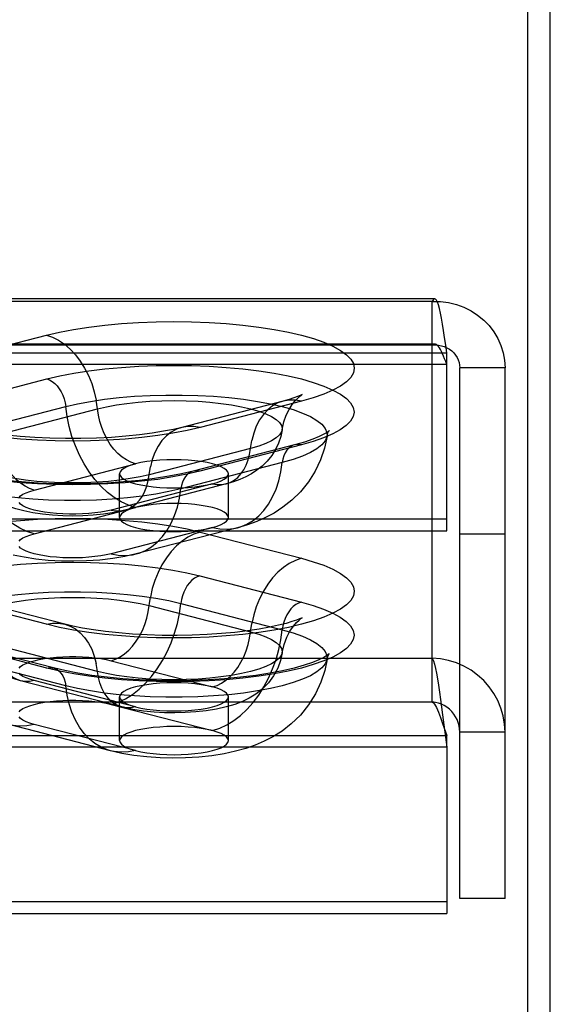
# Model space of a CAD drawing. Header units: inches. Extents: x 0 to 253, y 0 to 164.
# Tile 91 of 97: x 113.1 to 114.32, y 118.43 to 120.69. Entities that reach past the tile are written whole.
import ezdxf

# ---------------------------------------------------------------- set-up
doc = ezdxf.new("R2010")
doc.units = ezdxf.units.IN
doc.header["$LTSCALE"] = 13.939812
doc.header["$MEASUREMENT"] = 0
doc.linetypes.add('HIDDEN', pattern=[0.2, 0.1, -0.1])
doc.layers.get('0').update_dxf_attribs({"linetype": 'CONTINUOUS'})
doc.layers.add('DEFAULT_2', color=8, linetype='HIDDEN')

msp = doc.modelspace()

# ---------------------------------------------------------------- linework, layer by layer
at = {"color": 7, "linetype": 'Continuous'}
msp.add_line((114.2643, 117.2551), (114.2643, 122.107), dxfattribs=at)
at = {"color": 3, "linetype": 'Continuous'}
msp.add_line((114.3163, 45.4469), (114.3163, 121.9766), dxfattribs=at)
at = {"layer": 'DEFAULT_2', "color": 8, "linetype": 'HIDDEN'}
for p, q in [((114.0508, 120.0482), (109.8998, 120.0482)), ((114.0453, 120.0425), (109.8998, 120.0425)), ((114.0453, 119.2231), (114.0453, 120.0425)), ((112.9261, 119.9044), (113.1591, 119.9647)), ((114.0508, 119.9442), (109.8998, 119.9442)), ((114.0453, 119.9421), (109.8998, 119.9421)), ((109.8998, 119.9244), (114.0783, 119.9244)), ((114.0783, 119.5155), (114.0783, 119.9244)), ((114.0783, 119.8975), (109.8998, 119.8975)), ((114.1083, 118.6712), (114.1083, 119.8898)), ((114.2123, 119.8898), (114.1083, 119.8898)), ((114.2123, 118.6712), (114.2123, 119.8898)), ((112.9264, 119.8039), (113.1594, 119.8642)), ((113.7029, 119.8135), (113.4699, 119.7532)), ((113.7447, 119.8132), (113.5117, 119.7529)), ((112.9702, 119.7406), (113.2031, 119.8009)), ((113.043, 119.7355), (113.276, 119.7958)), ((113.7287, 119.7129), (113.4958, 119.6526)), ((113.7444, 119.7128), (113.5114, 119.6525)), ((113.6278, 119.7048), (113.3948, 119.6445)), ((113.1305, 119.6091), (113.3635, 119.6694)), ((113.7006, 119.6721), (113.4677, 119.6118)), ((113.3269, 119.546), (113.3269, 119.6465)), ((113.5769, 119.546), (113.5769, 119.6465)), ((113.5403, 119.6236), (113.3073, 119.5633)), ((113.5716, 119.6233), (113.3386, 119.5631)), ((113.1305, 119.5086), (113.3635, 119.5689)), ((114.0783, 119.5424), (110.0248, 119.5424)), ((110.0248, 119.5155), (114.0783, 119.5155)), ((113.5403, 119.5232), (113.3073, 119.4629)), ((113.5976, 119.5227), (113.3647, 119.4624)), ((113.5117, 119.5128), (113.7447, 119.4525)), ((114.2123, 119.5077), (114.1083, 119.5077)), ((113.5114, 119.4123), (113.7444, 119.352)), ((113.1591, 119.3009), (112.9261, 119.3612)), ((113.2009, 119.3013), (112.968, 119.3616)), ((113.3948, 119.3439), (113.6278, 119.2836)), ((113.4677, 119.3489), (113.7006, 119.2886)), ((113.1594, 119.2005), (112.9264, 119.2608)), ((113.175, 119.2007), (112.9421, 119.261)), ((113.276, 119.1925), (113.043, 119.2528)), ((109.8998, 119.2231), (114.0453, 119.2231)), ((113.2031, 119.1599), (112.9702, 119.2202)), ((113.3073, 119.2174), (113.5403, 119.1571)), ((114.0453, 119.1227), (114.0453, 119.2231)), ((113.3322, 119.1111), (113.0992, 119.1714)), ((113.3635, 119.1114), (113.1305, 119.1717)), ((113.3269, 119.0338), (113.3269, 119.1343)), ((113.5769, 119.0338), (113.5769, 119.1343)), ((109.8998, 119.1227), (114.0453, 119.1227)), ((113.3073, 119.117), (113.5403, 119.0567)), ((114.0689, 119.0928), (114.0783, 119.0186)), ((113.3061, 119.0104), (113.0732, 119.0707)), ((113.3635, 119.0109), (113.1305, 119.0712)), ((114.0689, 119.0735), (114.0783, 119.0455)), ((109.8998, 119.0455), (114.0783, 119.0455)), ((114.0783, 119.0186), (114.0783, 119.0455)), ((114.2123, 119.0533), (114.1083, 119.0533)), ((114.0783, 119.0186), (109.8998, 119.0186)), ((114.0783, 119.0186), (114.0783, 118.6366)), ((114.0783, 118.6635), (110.0248, 118.6635)), ((114.2123, 118.6712), (114.1083, 118.6712)), ((110.0248, 118.6366), (114.0783, 118.6366))]:
    msp.add_line(p, q, dxfattribs=at)
for points in [[(114.0508, 120.0482), (114.05, 120.0481), (114.0477, 120.0464), (114.0453, 120.0425)], [(114.0453, 120.0425), (114.064, 120.0421), (114.0825, 120.0397), (114.1005, 120.0353), (114.1178, 120.029), (114.1342, 120.0209), (114.1494, 120.011), (114.1634, 119.9996), (114.1759, 119.9867), (114.1867, 119.9725), (114.1958, 119.9573), (114.203, 119.9412), (114.2081, 119.9244), (114.2113, 119.9072), (114.2123, 119.8898)], [(114.0783, 119.9244), (114.076, 119.9422), (114.0736, 119.9593), (114.0713, 119.9753), (114.0689, 119.9902), (114.0665, 120.0036), (114.0642, 120.0156), (114.0618, 120.0258), (114.0595, 120.0343), (114.0571, 120.0408), (114.0548, 120.0453), (114.0524, 120.0478), (114.0508, 120.0482)], [(113.1591, 119.9647), (113.189, 119.9718), (113.2214, 119.978), (113.2562, 119.9834), (113.293, 119.9879), (113.3313, 119.9915), (113.3707, 119.994), (113.411, 119.9956), (113.4516, 119.9961), (113.4922, 119.9956), (113.5324, 119.9941), (113.5719, 119.9915), (113.6102, 119.988), (113.647, 119.9835), (113.6819, 119.9781), (113.7146, 119.9718), (113.7447, 119.9647), (113.772, 119.9569), (113.7962, 119.9485), (113.8171, 119.9394), (113.8345, 119.9299), (113.8482, 119.92), (113.8581, 119.9098), (113.864, 119.8994), (113.866, 119.8889), (113.8639, 119.8783), (113.858, 119.8679), (113.848, 119.8577), (113.8343, 119.8478), (113.8168, 119.8383), (113.7959, 119.8293), (113.7719, 119.8209), (113.7447, 119.8132)], [(113.1591, 119.9647), (113.1731, 119.9599), (113.1869, 119.953), (113.2004, 119.9438), (113.2132, 119.9327), (113.2253, 119.9198), (113.2365, 119.9052), (113.2465, 119.8892), (113.2553, 119.8719), (113.2628, 119.8537), (113.2688, 119.8347), (113.2732, 119.8154)], [(114.0508, 119.9442), (114.05, 119.9442), (114.0477, 119.9435), (114.0453, 119.9421)], [(114.0453, 119.9421), (114.0524, 119.9423), (114.0593, 119.9418), (114.0661, 119.9405), (114.0727, 119.9385), (114.0788, 119.9358), (114.0846, 119.9325), (114.0899, 119.9285), (114.0946, 119.924), (114.0987, 119.9191), (114.1021, 119.9137), (114.1048, 119.908), (114.1067, 119.9021), (114.1079, 119.896), (114.1083, 119.8898)], [(114.0783, 119.8975), (114.076, 119.9042), (114.0736, 119.9107), (114.0713, 119.9167), (114.0689, 119.9223), (114.0665, 119.9274), (114.0642, 119.9319), (114.0618, 119.9358), (114.0595, 119.939), (114.0571, 119.9414), (114.0548, 119.9431), (114.0524, 119.944), (114.0508, 119.9442)], [(113.1594, 119.8642), (113.1893, 119.8712), (113.2216, 119.8774), (113.2564, 119.8828), (113.2932, 119.8874), (113.3314, 119.8909), (113.3708, 119.8935), (113.411, 119.895), (113.4516, 119.8955), (113.4922, 119.895), (113.5324, 119.8935), (113.5718, 119.8909), (113.6101, 119.8874), (113.6468, 119.8829), (113.6816, 119.8775), (113.7143, 119.8712), (113.7444, 119.8642), (113.7717, 119.8564), (113.7959, 119.8479), (113.8167, 119.8389), (113.8341, 119.8294), (113.8478, 119.8195), (113.8577, 119.8093), (113.8636, 119.7989), (113.8656, 119.7884), (113.8635, 119.7779), (113.8575, 119.7675), (113.8476, 119.7573), (113.8339, 119.7474), (113.8164, 119.7379), (113.7955, 119.7289), (113.7716, 119.7205), (113.7444, 119.7128)], [(113.1594, 119.8642), (113.1657, 119.8619), (113.1719, 119.8585), (113.1778, 119.8539), (113.1833, 119.8484), (113.1884, 119.8419), (113.1928, 119.8346), (113.1966, 119.8267), (113.1996, 119.8183), (113.2018, 119.8097), (113.2031, 119.8009)], [(113.2031, 119.8009), (113.2305, 119.8073), (113.2603, 119.8129), (113.2922, 119.8176), (113.3258, 119.8215), (113.3608, 119.8244), (113.3969, 119.8264), (113.4335, 119.8274), (113.4703, 119.8274), (113.5069, 119.8264), (113.5429, 119.8244), (113.5779, 119.8215), (113.6116, 119.8176), (113.6435, 119.8129), (113.6733, 119.8073), (113.7006, 119.8009), (113.7253, 119.7938), (113.7469, 119.7861), (113.7653, 119.7778), (113.7803, 119.7691), (113.7917, 119.7601), (113.7993, 119.7507), (113.8032, 119.7413), (113.8034, 119.7331)], [(113.7005, 119.7478), (113.7043, 119.7656), (113.7098, 119.7811), (113.7163, 119.7944), (113.7233, 119.8053), (113.7298, 119.8136), (113.7356, 119.8197), (113.7403, 119.824), (113.7437, 119.8267), (113.7456, 119.828)], [(113.7456, 119.828), (113.7458, 119.8281), (113.7462, 119.8284), (113.7449, 119.8277), (113.7415, 119.8261), (113.7358, 119.8238), (113.7275, 119.8208), (113.7166, 119.8173), (113.7029, 119.8135)], [(113.3635, 119.6694), (113.353, 119.6729), (113.3426, 119.6782), (113.3326, 119.685), (113.3229, 119.6933), (113.3139, 119.703), (113.3055, 119.7139), (113.298, 119.7259), (113.2914, 119.7388), (113.2859, 119.7525), (113.2814, 119.7667), (113.2781, 119.7812), (113.2732, 119.8154)], [(113.276, 119.7958), (113.2968, 119.8006), (113.3195, 119.8048), (113.3439, 119.8083), (113.3697, 119.811), (113.3965, 119.813), (113.424, 119.8143), (113.4519, 119.8147), (113.4797, 119.8143), (113.5072, 119.813), (113.534, 119.811), (113.5598, 119.8083), (113.5842, 119.8048), (113.607, 119.8006), (113.6278, 119.7958), (113.6464, 119.7904), (113.6625, 119.7845), (113.676, 119.7782), (113.6867, 119.7715), (113.6944, 119.7646), (113.6991, 119.7575), (113.7006, 119.7503), (113.7005, 119.7478)], [(113.7029, 119.8135), (113.6905, 119.8092), (113.6784, 119.8025), (113.6673, 119.7937), (113.6572, 119.7829), (113.6484, 119.7702), (113.641, 119.7558), (113.635, 119.7399), (113.6306, 119.7229)], [(113.7447, 119.8132), (113.7307, 119.8156), (113.7168, 119.8158), (113.7029, 119.8135)], [(113.3635, 119.5689), (113.347, 119.5743), (113.3306, 119.582), (113.3146, 119.5919), (113.2991, 119.6038), (113.2843, 119.6177), (113.2703, 119.6334), (113.2572, 119.6507), (113.2453, 119.6695), (113.2346, 119.6895), (113.2253, 119.7106), (113.2174, 119.7325), (113.211, 119.755), (113.2063, 119.7779), (113.2031, 119.8009)], [(113.4699, 119.7532), (113.4505, 119.7486), (113.4278, 119.7441), (113.4018, 119.7398), (113.3729, 119.7359), (113.3415, 119.7326), (113.3083, 119.73), (113.2736, 119.7282), (113.2381, 119.7273), (113.2023, 119.7273), (113.1667, 119.7281), (113.1319, 119.7298), (113.0985, 119.7324), (113.0669, 119.7356), (113.0377, 119.7395), (113.0114, 119.7438), (112.9885, 119.7484), (112.9694, 119.7528), (112.9541, 119.7571), (112.9422, 119.7609), (112.9336, 119.7641), (112.9293, 119.7658)], [(113.1305, 119.5086), (113.114, 119.5141), (113.0977, 119.5217), (113.0816, 119.5316), (113.0661, 119.5435), (113.0513, 119.5574), (113.0373, 119.5731), (113.0243, 119.5904), (113.0124, 119.6092), (113.0017, 119.6292), (112.9924, 119.6503), (112.9845, 119.6722), (112.9781, 119.6947), (112.9733, 119.7176), (112.9702, 119.7406)], [(113.1305, 119.6091), (113.12, 119.6127), (113.1097, 119.6179), (113.0996, 119.6247), (113.09, 119.633), (113.0809, 119.6427), (113.0726, 119.6536), (113.0651, 119.6656), (113.0585, 119.6786), (113.0529, 119.6922), (113.0484, 119.7064), (113.0451, 119.7209), (113.0402, 119.7551)], [(113.5117, 119.7529), (113.4818, 119.7458), (113.4495, 119.7396), (113.4146, 119.7342), (113.3778, 119.7297), (113.3395, 119.7261), (113.3001, 119.7235), (113.2599, 119.722), (113.2192, 119.7215), (113.1786, 119.722), (113.1384, 119.7235), (113.0989, 119.7261), (113.0606, 119.7296)], [(113.4699, 119.7532), (113.4576, 119.7489), (113.4455, 119.7422), (113.4343, 119.7334), (113.4243, 119.7226), (113.4155, 119.7099), (113.408, 119.6955), (113.4021, 119.6797), (113.3976, 119.6626)], [(113.5117, 119.7529), (113.4977, 119.7553), (113.4839, 119.7555), (113.4699, 119.7532)], [(113.7005, 119.7478), (113.6972, 119.7323), (113.6921, 119.7171), (113.6852, 119.7025), (113.6765, 119.6887), (113.6661, 119.6758), (113.6545, 119.6644), (113.6425, 119.6548), (113.6301, 119.6467), (113.6171, 119.6397), (113.6033, 119.6336), (113.5882, 119.6282), (113.5716, 119.6233)], [(113.7005, 119.7478), (113.6991, 119.7431), (113.6944, 119.736), (113.6867, 119.729), (113.676, 119.7223), (113.6625, 119.716), (113.6464, 119.7101), (113.6278, 119.7048)], [(113.8082, 119.7455), (113.8072, 119.7446), (113.8034, 119.7417), (113.7963, 119.7374), (113.7854, 119.732), (113.7705, 119.7259), (113.7517, 119.7194), (113.7287, 119.7129)], [(113.8034, 119.7331), (113.8053, 119.7403), (113.8068, 119.7434)], [(113.8068, 119.7434), (113.8074, 119.7444), (113.8083, 119.7456), (113.8082, 119.7455)], [(113.5716, 119.6233), (113.5808, 119.6266), (113.5899, 119.6316), (113.5982, 119.6382), (113.6057, 119.6463), (113.6123, 119.6558), (113.6179, 119.6665), (113.6224, 119.6784), (113.6257, 119.6912), (113.6306, 119.7229)], [(113.8034, 119.7331), (113.7977, 119.7056), (113.7887, 119.6786), (113.7764, 119.6526), (113.7611, 119.6281), (113.7427, 119.6054), (113.7225, 119.5857), (113.7021, 119.5696), (113.6817, 119.5564), (113.662, 119.5459), (113.642, 119.5371), (113.6205, 119.5293), (113.5976, 119.5227)], [(113.8034, 119.7331), (113.8032, 119.7317), (113.7993, 119.7223), (113.7917, 119.7129), (113.7803, 119.7039), (113.7653, 119.6952), (113.7469, 119.6869), (113.7253, 119.6792), (113.7006, 119.6721)], [(113.7287, 119.7129), (113.726, 119.7121), (113.7204, 119.7093), (113.7154, 119.7055), (113.7109, 119.7005), (113.7072, 119.6946), (113.7041, 119.6878), (113.702, 119.6802), (113.7006, 119.6721)], [(113.7444, 119.7128), (113.7381, 119.7138), (113.7319, 119.7135), (113.7287, 119.7129)], [(113.4677, 119.6118), (113.4403, 119.6055), (113.4105, 119.5998), (113.3786, 119.5951), (113.345, 119.5912), (113.31, 119.5883), (113.274, 119.5863), (113.2373, 119.5853), (113.2005, 119.5853), (113.1639, 119.5863), (113.1279, 119.5883), (113.0929, 119.5912), (113.0592, 119.5951), (113.0273, 119.5998), (112.9975, 119.6055), (112.9702, 119.6118), (112.9455, 119.6189), (112.9239, 119.6266), (112.9055, 119.6349), (112.8905, 119.6436), (112.8791, 119.6526), (112.8715, 119.662), (112.8676, 119.6714), (112.8674, 119.6728)], [(113.4958, 119.6526), (113.4693, 119.6464), (113.4397, 119.6407), (113.4073, 119.6356), (113.3725, 119.6313), (113.3358, 119.6278), (113.2976, 119.6253), (113.2584, 119.6238), (113.2187, 119.6233), (113.1791, 119.6238), (113.1399, 119.6253), (113.1017, 119.6278), (113.065, 119.6313), (113.0301, 119.6356), (112.9977, 119.6407), (112.968, 119.6465), (112.9416, 119.6527), (112.9188, 119.6592), (112.8999, 119.6657), (112.8851, 119.6718), (112.8744, 119.6772), (112.8709, 119.6792)], [(113.3948, 119.6445), (113.374, 119.6396), (113.3513, 119.6355), (113.3269, 119.632), (113.3011, 119.6292), (113.2743, 119.6272), (113.2468, 119.626), (113.2189, 119.6256), (113.1911, 119.626), (113.1636, 119.6272), (113.1368, 119.6292), (113.111, 119.632), (113.0866, 119.6355), (113.0638, 119.6396), (113.043, 119.6445), (113.0244, 119.6498), (113.0083, 119.6557), (112.9948, 119.6621), (112.9841, 119.6687), (112.9764, 119.6757), (112.9717, 119.6828), (112.9703, 119.6875)], [(113.3386, 119.5631), (113.3141, 119.5577), (113.2897, 119.5539), (113.2661, 119.5515), (113.2428, 119.5501), (113.2197, 119.5496), (113.1966, 119.55), (113.1731, 119.5513), (113.15, 119.5537), (113.1275, 119.557), (113.1067, 119.5612), (113.0883, 119.5661), (113.0718, 119.5717), (113.0567, 119.578), (113.0428, 119.5852), (113.0299, 119.5934), (113.0176, 119.603), (113.0058, 119.6143), (112.9952, 119.6272), (112.9863, 119.6409), (112.9792, 119.6556), (112.9738, 119.6712), (112.9703, 119.6875)], [(113.3635, 119.6694), (113.3526, 119.6662), (113.3436, 119.6627), (113.3364, 119.6589), (113.3311, 119.6549), (113.328, 119.6507), (113.3269, 119.6465)], [(113.4519, 119.6788), (113.4356, 119.6786), (113.4195, 119.6777), (113.404, 119.6764), (113.3894, 119.6745), (113.3758, 119.6722), (113.3635, 119.6694)], [(113.5769, 119.6465), (113.5758, 119.6507), (113.5726, 119.6549), (113.5674, 119.6589), (113.5601, 119.6627), (113.5511, 119.6662), (113.5403, 119.6694), (113.528, 119.6722), (113.5144, 119.6745), (113.4997, 119.6764), (113.4842, 119.6777), (113.4682, 119.6786), (113.4519, 119.6788)], [(113.5976, 119.5227), (113.6047, 119.5247), (113.6195, 119.5309), (113.6335, 119.5394), (113.6465, 119.5499), (113.6584, 119.5625), (113.6691, 119.577), (113.6785, 119.5933), (113.6864, 119.6111), (113.6927, 119.6303), (113.6975, 119.6507), (113.7006, 119.6721)], [(113.5114, 119.6525), (113.4815, 119.6455), (113.4492, 119.6392), (113.4144, 119.6338), (113.3776, 119.6293), (113.3394, 119.6258), (113.3, 119.6232), (113.2598, 119.6217), (113.2192, 119.6211), (113.1786, 119.6216), (113.1384, 119.6232), (113.099, 119.6257), (113.0608, 119.6293)], [(113.3269, 119.6465), (113.328, 119.6423), (113.3311, 119.6381), (113.3364, 119.6341), (113.3436, 119.6303), (113.3527, 119.6268), (113.3635, 119.6236), (113.3758, 119.6208), (113.3894, 119.6185), (113.4041, 119.6166), (113.4195, 119.6152), (113.4354, 119.6144), (113.4519, 119.6141)], [(113.3386, 119.5631), (113.3479, 119.5663), (113.3569, 119.5713), (113.3653, 119.5779), (113.3728, 119.586), (113.3794, 119.5955), (113.385, 119.6063), (113.3894, 119.6181), (113.3927, 119.6309), (113.3976, 119.6626)], [(113.4958, 119.6526), (113.493, 119.6518), (113.4875, 119.6491), (113.4824, 119.6452), (113.478, 119.6402), (113.4742, 119.6343), (113.4712, 119.6275), (113.469, 119.6199), (113.4677, 119.6118)], [(113.5114, 119.6525), (113.5051, 119.6535), (113.499, 119.6533), (113.4958, 119.6526)], [(113.5403, 119.6236), (113.5511, 119.6268), (113.5601, 119.6303), (113.5674, 119.6341), (113.5726, 119.6381), (113.5758, 119.6423), (113.5769, 119.6465)], [(113.4519, 119.6141), (113.4683, 119.6144), (113.4842, 119.6152), (113.4997, 119.6166), (113.5144, 119.6185), (113.5279, 119.6208), (113.5403, 119.6236)], [(113.5403, 119.6236), (113.5508, 119.6218), (113.5611, 119.6216), (113.5716, 119.6233)], [(113.096, 119.5921), (113.0996, 119.5958), (113.105, 119.5995), (113.112, 119.603), (113.1205, 119.6061), (113.1305, 119.6091)], [(113.3647, 119.4624), (113.3717, 119.4644), (113.3865, 119.4706), (113.4005, 119.4791), (113.4136, 119.4896), (113.4255, 119.5022), (113.4362, 119.5167), (113.4455, 119.533), (113.4534, 119.5508), (113.4598, 119.57), (113.4645, 119.5904), (113.4677, 119.6118)], [(113.3073, 119.5633), (113.296, 119.5607), (113.2837, 119.5585), (113.2703, 119.5567), (113.2562, 119.5553), (113.2416, 119.5544), (113.2266, 119.5539), (113.2115, 119.5539), (113.1965, 119.5544), (113.1818, 119.5553), (113.1677, 119.5567), (113.1543, 119.5585), (113.1419, 119.5607), (113.1305, 119.5633), (113.1205, 119.5662), (113.112, 119.5695), (113.1049, 119.5729), (113.0996, 119.5766), (113.096, 119.5804)], [(113.4519, 119.5784), (113.4356, 119.5781), (113.4195, 119.5773), (113.404, 119.5759), (113.3894, 119.5741), (113.3758, 119.5717), (113.3635, 119.5689)], [(113.5769, 119.546), (113.5758, 119.5503), (113.5726, 119.5544), (113.5674, 119.5584), (113.5601, 119.5622), (113.5511, 119.5657), (113.5403, 119.5689), (113.528, 119.5717), (113.5144, 119.5741), (113.4997, 119.5759), (113.4842, 119.5773), (113.4682, 119.5781), (113.4519, 119.5784)], [(113.3073, 119.5633), (113.3178, 119.5615), (113.3282, 119.5613), (113.3386, 119.5631)], [(113.3635, 119.5689), (113.3526, 119.5657), (113.3436, 119.5622), (113.3364, 119.5584), (113.3311, 119.5544), (113.328, 119.5503), (113.3269, 119.546)], [(113.0606, 119.536), (113.0989, 119.5396), (113.1384, 119.5421), (113.1786, 119.5437), (113.2192, 119.5442), (113.2599, 119.5436), (113.3001, 119.5421), (113.3395, 119.5395), (113.3778, 119.536), (113.4146, 119.5315), (113.4495, 119.526), (113.4818, 119.5198), (113.5117, 119.5128)], [(113.3269, 119.546), (113.328, 119.5418), (113.3311, 119.5377), (113.3364, 119.5337), (113.3436, 119.5299), (113.3527, 119.5263), (113.3635, 119.5232), (113.3758, 119.5204), (113.3894, 119.518), (113.4041, 119.5161), (113.4195, 119.5148), (113.4354, 119.514), (113.4519, 119.5137)], [(113.5403, 119.5232), (113.5511, 119.5263), (113.5601, 119.5299), (113.5674, 119.5337), (113.5726, 119.5377), (113.5758, 119.5418), (113.5769, 119.546)], [(113.5117, 119.5128), (113.4977, 119.508), (113.4839, 119.501), (113.4704, 119.4919), (113.4576, 119.4808), (113.4455, 119.4678), (113.4343, 119.4532), (113.4243, 119.4372), (113.4155, 119.42), (113.408, 119.4017), (113.4021, 119.3828), (113.3976, 119.3634)], [(113.4519, 119.5137), (113.4683, 119.514), (113.4842, 119.5148), (113.4997, 119.5161), (113.5144, 119.518), (113.5279, 119.5203), (113.5403, 119.5232)], [(113.5403, 119.5232), (113.5568, 119.52), (113.5732, 119.5193), (113.5892, 119.5208), (113.5976, 119.5227)], [(113.096, 119.4916), (113.0996, 119.4954), (113.105, 119.4991), (113.112, 119.5025), (113.1205, 119.5057), (113.1305, 119.5086)], [(113.3073, 119.4629), (113.296, 119.4603), (113.2837, 119.4581), (113.2703, 119.4563), (113.2562, 119.4549), (113.2416, 119.4539), (113.2266, 119.4535), (113.2115, 119.4535), (113.1965, 119.4539), (113.1818, 119.4549), (113.1677, 119.4562), (113.1543, 119.4581), (113.1419, 119.4603), (113.1305, 119.4629), (113.1205, 119.4658), (113.112, 119.469), (113.1049, 119.4725), (113.0996, 119.4761), (113.096, 119.4799)], [(113.0608, 119.4355), (113.099, 119.439), (113.1384, 119.4416), (113.1786, 119.4431), (113.2192, 119.4436), (113.2598, 119.4431), (113.3, 119.4415), (113.3394, 119.439), (113.3776, 119.4354), (113.4144, 119.4309), (113.4492, 119.4255), (113.4815, 119.4193), (113.5114, 119.4123)], [(113.3647, 119.4624), (113.3389, 119.4565), (113.3115, 119.4519), (113.2818, 119.4484), (113.2512, 119.4463), (113.2221, 119.4456), (113.1931, 119.4461), (113.1632, 119.4478), (113.1342, 119.4508), (113.1075, 119.4549), (113.0828, 119.46)], [(113.7447, 119.4525), (113.7719, 119.4447), (113.7959, 119.4364), (113.8168, 119.4273), (113.8343, 119.4178), (113.848, 119.4079), (113.858, 119.3977), (113.8639, 119.3873), (113.866, 119.3768), (113.864, 119.3663), (113.8581, 119.3559), (113.8482, 119.3456), (113.8345, 119.3357), (113.8171, 119.3262), (113.7962, 119.3172), (113.772, 119.3087), (113.7447, 119.3009), (113.7146, 119.2939), (113.6819, 119.2876), (113.647, 119.2822), (113.6102, 119.2777), (113.5719, 119.2741), (113.5324, 119.2716), (113.4922, 119.27), (113.4516, 119.2695), (113.411, 119.2701), (113.3707, 119.2716), (113.3313, 119.2742), (113.293, 119.2777), (113.2562, 119.2823), (113.2214, 119.2877), (113.189, 119.2939), (113.1591, 119.3009)], [(113.3073, 119.4629), (113.3238, 119.4597), (113.3402, 119.459), (113.3562, 119.4605), (113.3647, 119.4624)], [(113.7447, 119.4525), (113.7307, 119.4477), (113.7168, 119.4407), (113.7034, 119.4316), (113.6905, 119.4205), (113.6784, 119.4075), (113.6673, 119.393), (113.6572, 119.3769), (113.6484, 119.3597), (113.641, 119.3414), (113.635, 119.3225), (113.6306, 119.3031)], [(113.5114, 119.4123), (113.5051, 119.41), (113.499, 119.4066), (113.493, 119.402), (113.4875, 119.3964), (113.4824, 119.3899), (113.478, 119.3827), (113.4742, 119.3748), (113.4712, 119.3664), (113.469, 119.3577), (113.4677, 119.3489)], [(112.8674, 119.2811), (112.8676, 119.2893), (112.8715, 119.2988), (112.8791, 119.3081), (112.8905, 119.3172), (112.9055, 119.3259), (112.9239, 119.3341), (112.9455, 119.3419), (112.9702, 119.3489), (112.9975, 119.3553), (113.0273, 119.3609), (113.0592, 119.3657), (113.0929, 119.3696), (113.1279, 119.3725), (113.1639, 119.3745), (113.2005, 119.3755), (113.2373, 119.3755), (113.274, 119.3745), (113.31, 119.3725), (113.345, 119.3696), (113.3786, 119.3657), (113.4105, 119.3609), (113.4403, 119.3553), (113.4677, 119.3489)], [(112.9703, 119.2959), (112.9702, 119.2983), (112.9717, 119.3055), (112.9764, 119.3127), (112.9841, 119.3196), (112.9948, 119.3263), (113.0083, 119.3326), (113.0244, 119.3385), (113.043, 119.3439), (113.0638, 119.3487), (113.0866, 119.3529), (113.111, 119.3563), (113.1368, 119.3591), (113.1636, 119.3611), (113.1911, 119.3623), (113.2189, 119.3627), (113.2468, 119.3623), (113.2743, 119.3611), (113.3011, 119.3591), (113.3269, 119.3563), (113.3513, 119.3529), (113.374, 119.3487), (113.3948, 119.3439)], [(113.7444, 119.352), (113.7716, 119.3442), (113.7955, 119.3359), (113.8164, 119.3268), (113.8339, 119.3173), (113.8476, 119.3074), (113.8575, 119.2972), (113.8635, 119.2868), (113.8656, 119.2763), (113.8636, 119.2658), (113.8577, 119.2554), (113.8478, 119.2452), (113.8341, 119.2353), (113.8167, 119.2258), (113.7959, 119.2168), (113.7717, 119.2083), (113.7444, 119.2005), (113.7143, 119.1935), (113.6816, 119.1872), (113.6468, 119.1818), (113.61, 119.1773), (113.5718, 119.1738), (113.5324, 119.1712), (113.4922, 119.1697), (113.4516, 119.1692), (113.411, 119.1697), (113.3708, 119.1713), (113.3314, 119.1738), (113.2932, 119.1774), (113.2564, 119.1819), (113.2216, 119.1873), (113.1893, 119.1935), (113.1594, 119.2005)], [(113.3073, 119.2174), (113.3178, 119.221), (113.3282, 119.2262), (113.3382, 119.2331), (113.3479, 119.2414), (113.3569, 119.2511), (113.3653, 119.262), (113.3728, 119.274), (113.3794, 119.2869), (113.385, 119.3006), (113.3894, 119.3147), (113.3927, 119.3292), (113.3976, 119.3634)], [(113.7444, 119.352), (113.7381, 119.3497), (113.7319, 119.3463), (113.726, 119.3417), (113.7204, 119.3361), (113.7154, 119.3296), (113.7109, 119.3224), (113.7072, 119.3145), (113.7041, 119.3061), (113.702, 119.2974), (113.7006, 119.2886)], [(113.3073, 119.117), (113.3238, 119.1224), (113.3402, 119.1301), (113.3562, 119.14), (113.3717, 119.1519), (113.3865, 119.1658), (113.4005, 119.1814), (113.4136, 119.1987), (113.4255, 119.2175), (113.4362, 119.2375), (113.4455, 119.2586), (113.4534, 119.2805), (113.4598, 119.3031), (113.4645, 119.3259), (113.4677, 119.3489)], [(113.7448, 119.3152), (113.7457, 119.3158), (113.7462, 119.3161), (113.7444, 119.3152), (113.7401, 119.3133), (113.7329, 119.3105), (113.7227, 119.307), (113.7092, 119.303), (113.6921, 119.2986), (113.6716, 119.2942), (113.6479, 119.2899), (113.6211, 119.2859), (113.592, 119.2824), (113.5607, 119.2795), (113.5279, 119.2773), (113.4939, 119.2758), (113.4594, 119.2752), (113.4247, 119.2755), (113.3904, 119.2765), (113.3569, 119.2784), (113.3249, 119.281), (113.2947, 119.2843), (113.2668, 119.2882), (113.2417, 119.2924), (113.2197, 119.2968), (113.2009, 119.3013)], [(113.7005, 119.2356), (113.7046, 119.2544), (113.7107, 119.2711), (113.7183, 119.2855), (113.7262, 119.297), (113.7333, 119.3052), (113.7391, 119.3108), (113.7433, 119.3142), (113.7448, 119.3152)], [(113.0992, 119.1714), (113.0824, 119.1763), (113.0671, 119.1819), (113.0531, 119.1881), (113.0401, 119.1951), (113.0276, 119.2034), (113.0158, 119.2129), (113.0044, 119.2242), (112.9942, 119.2369), (112.9857, 119.2505), (112.9788, 119.2649), (112.9736, 119.2801), (112.9703, 119.2959)], [(113.1591, 119.3009), (113.1731, 119.3034), (113.1869, 119.3036), (113.2009, 119.3013)], [(113.2009, 119.3013), (113.2132, 119.297), (113.2253, 119.2903), (113.2365, 119.2815), (113.2465, 119.2706), (113.2553, 119.2579), (113.2628, 119.2436), (113.2688, 119.2277), (113.2732, 119.2106)], [(113.5403, 119.1571), (113.5508, 119.1607), (113.5611, 119.1659), (113.5712, 119.1728), (113.5808, 119.1811), (113.5899, 119.1908), (113.5982, 119.2017), (113.6057, 119.2137), (113.6123, 119.2266), (113.6179, 119.2403), (113.6224, 119.2544), (113.6257, 119.2689), (113.6306, 119.3031)], [(113.5403, 119.0567), (113.5568, 119.0621), (113.5732, 119.0698), (113.5892, 119.0797), (113.6047, 119.0916), (113.6195, 119.1055), (113.6335, 119.1211), (113.6465, 119.1385), (113.6584, 119.1572), (113.6691, 119.1773), (113.6785, 119.1983), (113.6864, 119.2202), (113.6927, 119.2428), (113.6975, 119.2656), (113.7006, 119.2886)], [(113.6278, 119.2836), (113.6464, 119.2782), (113.6625, 119.2723), (113.676, 119.266), (113.6867, 119.2593), (113.6944, 119.2524), (113.6991, 119.2453), (113.7006, 119.238), (113.7005, 119.2356)], [(113.7006, 119.2886), (113.7253, 119.2816), (113.7469, 119.2739), (113.7653, 119.2656), (113.7803, 119.2569), (113.7917, 119.2478), (113.7993, 119.2385), (113.8032, 119.229), (113.8034, 119.2208)], [(113.0992, 119.1714), (113.09, 119.1746), (113.0809, 119.1796), (113.0726, 119.1862), (113.0651, 119.1944), (113.0585, 119.2039), (113.0529, 119.2146), (113.0484, 119.2265), (113.0451, 119.2393), (113.0402, 119.2709)], [(113.096, 119.2004), (113.0996, 119.2042), (113.1049, 119.2078), (113.112, 119.2113), (113.1205, 119.2145), (113.1305, 119.2174), (113.1419, 119.22), (113.1543, 119.2222), (113.1677, 119.2241), (113.1818, 119.2254), (113.1965, 119.2264), (113.2115, 119.2268), (113.2266, 119.2268), (113.2416, 119.2264), (113.2562, 119.2254), (113.2703, 119.224), (113.2837, 119.2222), (113.296, 119.22), (113.3073, 119.2174)], [(113.8072, 119.2319), (113.8075, 119.2323), (113.8083, 119.2334), (113.8071, 119.2323), (113.8031, 119.2293), (113.7958, 119.2249), (113.7848, 119.2195), (113.7698, 119.2134), (113.7508, 119.2069), (113.7279, 119.2005), (113.7015, 119.1943), (113.6718, 119.1886), (113.6395, 119.1835), (113.6047, 119.1792), (113.5681, 119.1758), (113.53, 119.1733), (113.4909, 119.1718), (113.4514, 119.1713), (113.4119, 119.1718), (113.3728, 119.1734), (113.3347, 119.1759), (113.2981, 119.1793), (113.2634, 119.1837), (113.231, 119.1887), (113.2015, 119.1945), (113.175, 119.2007)], [(113.8034, 119.2208), (113.8032, 119.2195), (113.7993, 119.21), (113.7917, 119.2007), (113.7803, 119.1916), (113.7653, 119.1829), (113.7469, 119.1747), (113.7253, 119.167), (113.7006, 119.1599), (113.6733, 119.1535), (113.6435, 119.1479), (113.6116, 119.1431), (113.5779, 119.1393), (113.5429, 119.1363), (113.5069, 119.1343), (113.4703, 119.1333), (113.4335, 119.1333), (113.3969, 119.1343), (113.3608, 119.1363), (113.3258, 119.1393), (113.2922, 119.1431), (113.2603, 119.1479), (113.2305, 119.1535), (113.2031, 119.1599)], [(113.7005, 119.2356), (113.6991, 119.2308), (113.6944, 119.2237), (113.6867, 119.2168), (113.676, 119.2101), (113.6625, 119.2038), (113.6464, 119.1979), (113.6278, 119.1925), (113.607, 119.1877), (113.5842, 119.1835), (113.5598, 119.18), (113.534, 119.1773), (113.5072, 119.1753), (113.4797, 119.1741), (113.4519, 119.1737), (113.424, 119.1741), (113.3965, 119.1753), (113.3697, 119.1773), (113.3439, 119.18), (113.3195, 119.1835), (113.2968, 119.1877), (113.276, 119.1925)], [(113.8034, 119.2208), (113.798, 119.1945), (113.7894, 119.1679), (113.777, 119.1414), (113.7612, 119.1161), (113.7421, 119.0926), (113.721, 119.0722), (113.7001, 119.0559), (113.6793, 119.0428), (113.659, 119.0323), (113.6386, 119.0235), (113.6168, 119.0159), (113.5934, 119.0094), (113.5672, 119.0037), (113.539, 118.9992), (113.509, 118.996), (113.4784, 118.9941), (113.4492, 118.9937), (113.42, 118.9944), (113.3895, 118.9964), (113.3597, 118.9999), (113.3322, 119.0045), (113.3061, 119.0104)], [(113.7005, 119.2356), (113.6967, 119.218), (113.6902, 119.2003), (113.6807, 119.1826), (113.6686, 119.1663), (113.6547, 119.1523), (113.6397, 119.1406), (113.6247, 119.1314), (113.6089, 119.1237), (113.5913, 119.1169), (113.5718, 119.1112), (113.5497, 119.1062), (113.5259, 119.1024), (113.5018, 119.0997), (113.4775, 119.0982), (113.4537, 119.0977), (113.43, 119.098), (113.4062, 119.0994), (113.382, 119.1018), (113.3572, 119.1056), (113.3322, 119.1111)], [(113.8034, 119.2208), (113.8054, 119.2281), (113.8072, 119.2319)], [(114.2123, 119.0533), (114.2113, 119.0719), (114.2081, 119.0904), (114.203, 119.1084), (114.1958, 119.1257), (114.1867, 119.1421), (114.1759, 119.1575), (114.1634, 119.1716), (114.1494, 119.1843), (114.1342, 119.1953), (114.1178, 119.2047), (114.1005, 119.2122), (114.0825, 119.2178), (114.064, 119.2215), (114.0453, 119.2231)], [(114.0453, 119.2231), (114.0477, 119.2173), (114.05, 119.2094), (114.0524, 119.1998), (114.0548, 119.1884), (114.0571, 119.1754), (114.0595, 119.161), (114.0618, 119.1453), (114.0642, 119.1286), (114.0665, 119.111), (114.0689, 119.0928)], [(113.1594, 119.2005), (113.1657, 119.2016), (113.1719, 119.2013), (113.175, 119.2007)], [(113.175, 119.2007), (113.1778, 119.1998), (113.1833, 119.1971), (113.1884, 119.1932), (113.1928, 119.1883), (113.1966, 119.1823), (113.1996, 119.1755), (113.2018, 119.168), (113.2031, 119.1599)], [(113.3322, 119.1111), (113.3229, 119.1143), (113.3139, 119.1193), (113.3055, 119.126), (113.298, 119.1341), (113.2914, 119.1436), (113.2859, 119.1543), (113.2814, 119.1662), (113.2781, 119.179), (113.2732, 119.2106)], [(113.1305, 119.1717), (113.1205, 119.1746), (113.112, 119.1778), (113.105, 119.1812), (113.0996, 119.1849), (113.096, 119.1887)], [(113.1305, 119.1717), (113.12, 119.1698), (113.1097, 119.1697), (113.0992, 119.1714)], [(113.3061, 119.0104), (113.2991, 119.0125), (113.2843, 119.0187), (113.2703, 119.0271), (113.2572, 119.0377), (113.2453, 119.0503), (113.2346, 119.0648), (113.2253, 119.0811), (113.2174, 119.0989), (113.211, 119.1181), (113.2063, 119.1385), (113.2031, 119.1599)], [(113.4519, 119.1666), (113.4354, 119.1663), (113.4195, 119.1655), (113.4041, 119.1641), (113.3894, 119.1623), (113.3758, 119.1599), (113.3635, 119.1571), (113.3527, 119.154), (113.3436, 119.1504), (113.3364, 119.1466), (113.3311, 119.1426), (113.328, 119.1385), (113.3269, 119.1343)], [(113.5403, 119.1571), (113.5279, 119.1599), (113.5144, 119.1623), (113.4997, 119.1641), (113.4842, 119.1655), (113.4683, 119.1663), (113.4519, 119.1666)], [(113.5769, 119.1343), (113.5758, 119.1385), (113.5726, 119.1426), (113.5674, 119.1466), (113.5601, 119.1504), (113.5511, 119.154), (113.5403, 119.1571)], [(113.096, 119.0999), (113.0996, 119.1037), (113.1049, 119.1074), (113.112, 119.1108), (113.1205, 119.114), (113.1305, 119.117), (113.1419, 119.1196), (113.1543, 119.1218), (113.1677, 119.1236), (113.1818, 119.125), (113.1965, 119.1259), (113.2115, 119.1264), (113.2266, 119.1264), (113.2416, 119.1259), (113.2562, 119.125), (113.2703, 119.1236), (113.2837, 119.1218), (113.296, 119.1196), (113.3073, 119.117)], [(113.3269, 119.1343), (113.328, 119.13), (113.3311, 119.1259), (113.3364, 119.1219), (113.3436, 119.1181), (113.3526, 119.1146), (113.3635, 119.1114)], [(113.4519, 119.1019), (113.4682, 119.1022), (113.4842, 119.103), (113.4997, 119.1044), (113.5144, 119.1062), (113.528, 119.1086), (113.5403, 119.1114), (113.5511, 119.1146), (113.5601, 119.1181), (113.5674, 119.1219), (113.5726, 119.1259), (113.5758, 119.13), (113.5769, 119.1343)], [(113.3635, 119.1114), (113.353, 119.1095), (113.3426, 119.1094), (113.3322, 119.1111)], [(113.3635, 119.1114), (113.3758, 119.1086), (113.3894, 119.1062), (113.404, 119.1044), (113.4195, 119.103), (113.4356, 119.1022), (113.4519, 119.1019)], [(114.1083, 119.0533), (114.1079, 119.0607), (114.1067, 119.068), (114.1048, 119.0752), (114.1021, 119.0821), (114.0987, 119.0887), (114.0946, 119.0949), (114.0899, 119.1006), (114.0846, 119.1057), (114.0788, 119.1103), (114.0727, 119.1142), (114.0661, 119.1174), (114.0593, 119.1199), (114.0524, 119.1217), (114.0453, 119.1227)], [(114.0453, 119.1227), (114.0477, 119.1204), (114.05, 119.1175), (114.0524, 119.1139), (114.0548, 119.1096), (114.0571, 119.1047), (114.0595, 119.0992), (114.0618, 119.0933), (114.0642, 119.087), (114.0665, 119.0804), (114.0689, 119.0735)], [(113.1305, 119.0712), (113.1205, 119.0741), (113.112, 119.0773), (113.105, 119.0808), (113.0996, 119.0844), (113.096, 119.0882)], [(113.1305, 119.0712), (113.114, 119.0681), (113.0977, 119.0673), (113.0816, 119.0689), (113.0732, 119.0707)], [(113.4519, 119.0662), (113.4354, 119.0659), (113.4195, 119.0651), (113.4041, 119.0637), (113.3894, 119.0618), (113.3758, 119.0595), (113.3635, 119.0567), (113.3527, 119.0535), (113.3436, 119.05), (113.3364, 119.0462), (113.3311, 119.0422), (113.328, 119.038), (113.3269, 119.0338)], [(113.5403, 119.0567), (113.5279, 119.0595), (113.5144, 119.0618), (113.4997, 119.0637), (113.4842, 119.0651), (113.4683, 119.0659), (113.4519, 119.0662)], [(113.5769, 119.0338), (113.5758, 119.038), (113.5726, 119.0422), (113.5674, 119.0462), (113.5601, 119.05), (113.5511, 119.0535), (113.5403, 119.0567)], [(113.3269, 119.0338), (113.328, 119.0296), (113.3311, 119.0254), (113.3364, 119.0214), (113.3436, 119.0176), (113.3526, 119.0141), (113.3635, 119.0109)], [(113.4519, 119.0015), (113.4682, 119.0017), (113.4842, 119.0026), (113.4997, 119.0039), (113.5144, 119.0058), (113.528, 119.0081), (113.5403, 119.0109), (113.5511, 119.0141), (113.5601, 119.0176), (113.5674, 119.0214), (113.5726, 119.0254), (113.5758, 119.0296), (113.5769, 119.0338)], [(113.3635, 119.0109), (113.347, 119.0078), (113.3306, 119.007), (113.3146, 119.0086), (113.3061, 119.0104)], [(113.3635, 119.0109), (113.3758, 119.0081), (113.3894, 119.0058), (113.404, 119.0039), (113.4195, 119.0026), (113.4356, 119.0017), (113.4519, 119.0015)]]:
    msp.add_lwpolyline(points, dxfattribs=at)

doc.saveas('drawing.dxf')
